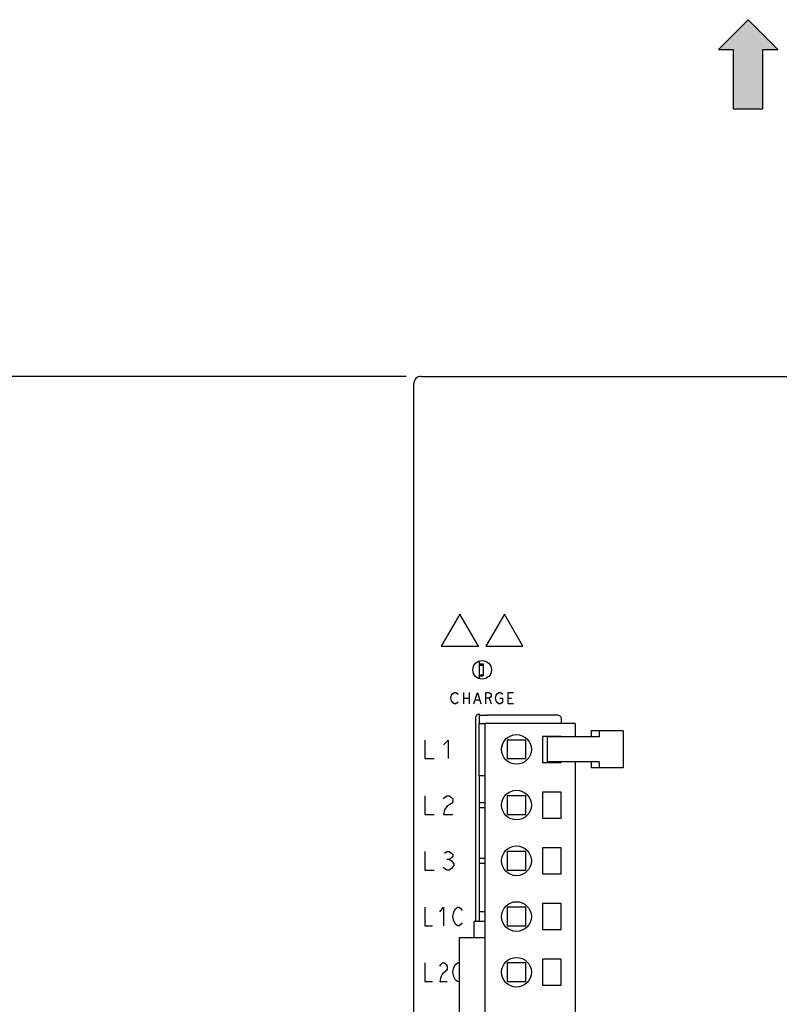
# Model space of a CAD drawing. Extents: x 63 to 814, y 62 to 569.
# Tile 6 of 25: x 340 to 442, y 349 to 482. Entities that reach past the tile are written whole.
import ezdxf

# ---------------------------------------------------------------- set-up
doc = ezdxf.new("R2010")
doc.units = 0
doc.header["$LTSCALE"] = 46.2
doc.layers.get('0').update_dxf_attribs({"linetype": 'CONTINUOUS'})
for name, color, linetype in [('ALL_AXIS', 7, 'CONTINUOUS'), ('ALL_CURVE', 7, 'CONTINUOUS'), ('ALL_FEATURES', 7, 'CONTINUOUS')]:
    doc.layers.add(name, color=color, linetype=linetype)
doc.dimstyles.get("Standard").update_dxf_attribs({"dimtxt": 2.5, "dimasz": 2.5, "dimexe": 1.25, "dimexo": 0.625, "dimtad": 1, "dimcen": 2.5, "dimazin": 3, "dimtfac": 1, "dimtmove": 0, "dimatfit": 3})

# ---------------------------------------------------------------- blocks, each defined once
blk = doc.blocks.new('_OPEN')
at = {"color": 0, "linetype": 'BYBLOCK'}
for p, q in [((0, 0), (-1, 0.25)), ((-1, -0.25), (0, 0)), ((-1, 0), (0, 0))]:
    blk.add_line(p, q, dxfattribs=at)
blk = doc.blocks.new('*D4')
at = {"color": 2, "linetype": 'CONTINUOUS'}
for p, q in [((392, 434), (335, 434)), ((337, 434), (337, 354)), ((337, 274), (337, 354)), ((392, 274), (335, 274))]:
    blk.add_line(p, q, dxfattribs=at)
at = {"color": 2, "linetype": 'CONTINUOUS', "xscale": 4, "yscale": 4, "zscale": 4}
for p, rotation in [((337, 434), 90), ((337, 274), 270)]:
    blk.add_blockref('_OPEN', p, dxfattribs=dict(at, rotation=rotation))
blk = doc.blocks.new('*D5')
at = {"color": 2, "linetype": 'CONTINUOUS'}
for p, q in [((392, 434), (321, 434)), ((323, 434), (323, 350)), ((323, 266), (323, 350)), ((399.51, 266), (321, 266))]:
    blk.add_line(p, q, dxfattribs=at)
at = {"color": 2, "linetype": 'CONTINUOUS', "xscale": 4, "yscale": 4, "zscale": 4}
for p, rotation in [((323, 434), 90), ((323, 266), 270)]:
    blk.add_blockref('_OPEN', p, dxfattribs=dict(at, rotation=rotation))
blk = doc.blocks.new('ARROW_BL0', base_point=(438, 476))
at = {"color": 7, "linetype": 'CONTINUOUS'}
for p, q in [((438, 482), (434, 478)), ((442, 478), (438, 482)), ((434, 478), (436, 478)), ((436, 478), (436, 470)), ((440, 470), (440, 478)), ((440, 478), (442, 478)), ((436, 470), (440, 470))]:
    blk.add_line(p, q, dxfattribs=at)
for points in [[(434, 478), (438, 482), (436, 478)], [(438, 482), (440, 470), (436, 478)], [(440, 470), (438, 482), (440, 478)], [(438, 482), (442, 478), (440, 478)], [(440, 470), (436, 470), (436, 478)]]:
    blk.add_solid(points, dxfattribs=at)

msp = doc.modelspace()

# ---------------------------------------------------------------- linework, layer by layer
at = {"color": 7, "linetype": 'CONTINUOUS'}
for p, q in [((402.575, 376.62), (401.8, 376.62)), ((401.8, 375.98), (402.575, 375.98)), ((402.575, 369.12), (401.8, 369.12)), ((401.8, 368.48), (402.575, 368.48))]:
    msp.add_line(p, q, dxfattribs=at)
at = {"layer": 'ALL_AXIS', "color": 7, "linetype": 'CONTINUOUS'}
for p, q in [((401.8, 395.676), (401.8, 393.324)), ((401.825, 395.15), (401.825, 393.85)), ((401.825, 395.15), (402.325, 395.15)), ((402.325, 395.15), (402.325, 393.85)), ((401.825, 393.85), (402.325, 393.85)), ((401.8, 388.545), (401.8, 387.3)), ((402.575, 387.3), (402.575, 305.3)), ((414.725, 387.3), (402.575, 387.3)), ((414.725, 387.3), (414.725, 385.5)), ((405.575, 385.05), (405.575, 382.55)), ((408.075, 385.05), (405.575, 385.05)), ((408.075, 382.55), (408.075, 385.05)), ((410.325, 385.55), (410.325, 382.05)), ((412.825, 385.55), (410.325, 385.55)), ((410.943, 385.5), (410.943, 382.1)), ((417.68, 385.5), (410.943, 385.5)), ((412.825, 385.5), (412.825, 385.55)), ((405.575, 382.55), (408.075, 382.55)), ((410.325, 382.05), (412.825, 382.05)), ((417.68, 382.1), (410.943, 382.1)), ((412.825, 382.05), (412.825, 382.1)), ((414.725, 382.1), (414.725, 305.3)), ((401.8, 380.3), (401.8, 362)), ((410.325, 378.05), (410.325, 374.55)), ((412.825, 378.05), (410.325, 378.05)), ((412.825, 374.55), (412.825, 378.05)), ((410.325, 374.55), (412.825, 374.55)), ((410.325, 370.55), (410.325, 367.05)), ((412.825, 370.55), (410.325, 370.55)), ((412.825, 367.05), (412.825, 370.55)), ((410.325, 367.05), (412.825, 367.05)), ((410.325, 363.05), (410.325, 359.55)), ((412.825, 363.05), (410.325, 363.05)), ((412.825, 359.55), (412.825, 363.05)), ((410.325, 359.55), (412.825, 359.55)), ((399.125, 358.45), (399.125, 334.15)), ((402.575, 358.45), (399.125, 358.45)), ((410.325, 355.55), (410.325, 352.05)), ((412.825, 355.55), (410.325, 355.55)), ((412.825, 352.05), (412.825, 355.55)), ((410.325, 352.05), (412.825, 352.05))]:
    msp.add_line(p, q, dxfattribs=at)
for centre in [(406.825, 383.8), (406.825, 376.3), (406.825, 368.8), (406.825, 361.3), (406.825, 353.8)]:
    msp.add_circle(centre, 2, dxfattribs=at)
at = {"layer": 'ALL_CURVE', "color": 4, "linetype": 'CONTINUOUS'}
for p, q in [((399.2, 402), (396.7, 397.67)), ((401.7, 397.67), (399.2, 402)), ((405.2, 402), (402.7, 397.67)), ((407.7, 397.67), (405.2, 402)), ((396.7, 397.67), (401.7, 397.67)), ((402.7, 397.67), (407.7, 397.67)), ((398, 390.7), (398.094, 391.075)), ((398.094, 391.075), (398.281, 391.325)), ((398.281, 391.325), (398.469, 391.45)), ((398.469, 391.45), (398.656, 391.45)), ((398.656, 391.45), (398.844, 391.325)), ((398.844, 391.325), (398.938, 391.2)), ((399.688, 391.45), (399.688, 389.95)), ((400.438, 391.45), (400.438, 389.95)), ((401.094, 389.95), (401.562, 391.45)), ((401.562, 391.45), (402.031, 389.95)), ((402.688, 389.95), (402.688, 391.45)), ((402.688, 391.45), (403.156, 391.45)), ((403.156, 391.45), (403.344, 391.325)), ((403.344, 391.325), (403.438, 391.2)), ((403.438, 390.95), (403.344, 390.825)), ((403.438, 391.2), (403.438, 390.95)), ((404, 390.7), (404.094, 391.075)), ((404.094, 391.075), (404.281, 391.325)), ((404.281, 391.325), (404.469, 391.45)), ((404.469, 391.45), (404.656, 391.45)), ((404.656, 391.45), (404.844, 391.325)), ((404.844, 391.325), (404.938, 391.2)), ((405.688, 389.95), (405.688, 391.45)), ((405.688, 391.45), (406.438, 391.45)), ((398.094, 390.325), (398, 390.7)), ((398.281, 390.075), (398.094, 390.325)), ((398.469, 389.95), (398.281, 390.075)), ((398.656, 389.95), (398.469, 389.95)), ((398.844, 390.075), (398.656, 389.95)), ((398.938, 390.2), (398.844, 390.075)), ((399.688, 390.7), (400.438, 390.7)), ((401.281, 390.45), (401.844, 390.45)), ((403.156, 390.7), (402.688, 390.7)), ((403.344, 390.825), (403.156, 390.7)), ((403.156, 390.7), (403.438, 389.95)), ((404.094, 390.325), (404, 390.7)), ((404.281, 390.075), (404.094, 390.325)), ((404.469, 389.95), (404.281, 390.075)), ((404.656, 389.95), (404.469, 389.95)), ((404.562, 390.7), (404.938, 390.7)), ((404.844, 390.075), (404.656, 389.95)), ((404.938, 390.2), (404.844, 390.075)), ((404.938, 390.7), (404.938, 390.2)), ((405.688, 390.7), (406.156, 390.7)), ((406.438, 389.95), (405.688, 389.95)), ((394.5, 385.05), (394.5, 382.55)), ((397, 384.425), (397.625, 385.05)), ((397.625, 385.05), (397.625, 382.55)), ((394.5, 382.55), (395.75, 382.55)), ((394.5, 377.55), (394.5, 375.05)), ((397, 377.133), (397.156, 377.342)), ((397.156, 377.342), (397.469, 377.55)), ((397.469, 377.55), (397.781, 377.55)), ((398.094, 376.508), (397.469, 376.092)), ((397.781, 377.55), (398.094, 377.342)), ((398.094, 377.342), (398.25, 377.133)), ((398.25, 376.717), (398.094, 376.508)), ((398.25, 377.133), (398.25, 376.717)), ((394.5, 375.05), (395.75, 375.05)), ((397.156, 375.675), (397, 375.05)), ((397, 375.05), (398.25, 375.05)), ((397.469, 376.092), (397.156, 375.675)), ((394.5, 370.05), (394.5, 367.55)), ((397.156, 369.842), (397.469, 370.05)), ((397.469, 370.05), (397.781, 370.05)), ((397.781, 370.05), (398.094, 369.842)), ((398.094, 369.842), (398.25, 369.633)), ((397.469, 369.008), (397.781, 369.008)), ((398.094, 369.217), (397.781, 369.008)), ((397.781, 369.008), (398.094, 368.8)), ((398.25, 369.425), (398.094, 369.217)), ((398.094, 368.8), (398.406, 368.383)), ((398.25, 369.633), (398.25, 369.425)), ((398.406, 368.383), (398.406, 368.175)), ((394.5, 367.55), (395.75, 367.55)), ((397.156, 367.758), (397, 367.967)), ((397.469, 367.55), (397.156, 367.758)), ((397.781, 367.55), (397.469, 367.55)), ((398.094, 367.758), (397.781, 367.55)), ((398.406, 368.175), (398.094, 367.758)), ((394.5, 362.55), (394.5, 360.05)), ((396.5, 361.925), (397, 362.55)), ((397, 362.55), (397, 360.05)), ((398.25, 361.3), (398.375, 361.925)), ((398.375, 361.925), (398.625, 362.342)), ((398.625, 362.342), (398.875, 362.55)), ((398.875, 362.55), (399.125, 362.55)), ((399.125, 362.55), (399.375, 362.342)), ((399.375, 362.342), (399.5, 362.133)), ((398.375, 360.675), (398.25, 361.3)), ((398.625, 360.258), (398.375, 360.675)), ((399.5, 360.467), (399.375, 360.258)), ((394.5, 360.05), (395.5, 360.05)), ((398.875, 360.05), (398.625, 360.258)), ((399.125, 360.05), (398.875, 360.05)), ((399.375, 360.258), (399.125, 360.05)), ((394.5, 355.05), (394.5, 352.55)), ((396.5, 354.633), (396.625, 354.842)), ((396.625, 354.842), (396.875, 355.05)), ((396.875, 355.05), (397.125, 355.05)), ((397.375, 354.008), (396.875, 353.592)), ((397.125, 355.05), (397.375, 354.842)), ((397.375, 354.842), (397.5, 354.633)), ((397.5, 354.217), (397.375, 354.008)), ((397.5, 354.633), (397.5, 354.217)), ((398.25, 353.8), (398.375, 354.425)), ((398.375, 354.425), (398.625, 354.842)), ((398.625, 354.842), (398.875, 355.05)), ((398.875, 355.05), (399.125, 355.05)), ((394.5, 352.55), (395.5, 352.55)), ((396.625, 353.175), (396.5, 352.55)), ((396.5, 352.55), (397.5, 352.55)), ((396.875, 353.592), (396.625, 353.175)), ((398.375, 353.175), (398.25, 353.8)), ((398.625, 352.758), (398.375, 353.175)), ((398.875, 352.55), (398.625, 352.758)), ((399.125, 352.55), (398.875, 352.55))]:
    msp.add_line(p, q, dxfattribs=at)
at = {"layer": 'ALL_FEATURES', "color": 7, "linetype": 'CONTINUOUS'}
for p, q in [((394, 434), (482, 434)), ((393, 275), (393, 433)), ((401.8, 395.3), (402.35, 395.3)), ((402.35, 395.3), (402.35, 393.7)), ((401.8, 393.7), (402.35, 393.7)), ((401.8, 388.545), (401.702, 388.536)), ((401.861, 388.418), (401.8, 388.545)), ((401.861, 388.418), (402.879, 388.382)), ((412.382, 388.382), (402.879, 388.382)), ((401.3, 388.046), (401.3, 360.65)), ((401.8, 380.3), (401.8, 387.3)), ((401.8, 387.3), (402.575, 387.3)), ((412.882, 387.3), (412.882, 387.882)), ((416.884, 386.3), (416.884, 385.5)), ((421.19, 386.3), (416.884, 386.3)), ((417.954, 386.3), (417.954, 385.5)), ((421.19, 386.3), (421.19, 381.3)), ((417.954, 385.5), (417.68, 385.5)), ((416.884, 382.1), (416.884, 381.3)), ((417.954, 382.1), (417.68, 382.1)), ((417.954, 382.1), (417.954, 381.3)), ((421.19, 381.3), (416.884, 381.3)), ((401.8, 380.3), (402.575, 380.3)), ((405.575, 377.55), (405.575, 375.05)), ((408.075, 377.55), (405.575, 377.55)), ((408.075, 375.05), (408.075, 377.55)), ((405.575, 375.05), (408.075, 375.05)), ((405.575, 370.05), (405.575, 367.55)), ((408.075, 370.05), (405.575, 370.05)), ((408.075, 367.55), (408.075, 370.05)), ((405.575, 367.55), (408.075, 367.55)), ((401.8, 362), (401.8, 360.65)), ((401.8, 362), (402.575, 362)), ((405.575, 362.55), (405.575, 360.05)), ((408.075, 362.55), (405.575, 362.55)), ((408.075, 360.05), (408.075, 362.55)), ((401.135, 358.45), (401.135, 360.65)), ((402.575, 360.65), (401.135, 360.65)), ((405.575, 360.05), (408.075, 360.05)), ((405.575, 355.05), (405.575, 352.55)), ((408.075, 355.05), (405.575, 355.05)), ((408.075, 352.55), (408.075, 355.05)), ((405.575, 352.55), (408.075, 352.55))]:
    msp.add_line(p, q, dxfattribs=at)
for points in [[(401.702, 388.536), (401.609, 388.508), (401.522, 388.461), (401.446, 388.399), (401.384, 388.323), (401.338, 388.237), (401.31, 388.143), (401.3, 388.046)], [(412.882, 387.882), (412.87, 387.992), (412.833, 388.099), (412.773, 388.195), (412.692, 388.274), (412.596, 388.334), (412.491, 388.37), (412.382, 388.382)]]:
    msp.add_lwpolyline(points, dxfattribs=at)
msp.add_circle((402.2, 394.5), 1.25, dxfattribs=at)
msp.add_arc((394, 433), 1, 90, 180, dxfattribs=at)

# ---------------------------------------------------------------- block references
at = {"color": 2, "linetype": 'CONTINUOUS'}
msp.add_blockref('ARROW_BL0', (438, 476), dxfattribs=at)

# ---------------------------------------------------------------- dimensions: what is measured, and where the dimension line sits
for base, p1, p2, angle, picture, middle in [((323, 266), (393, 434), (400.505, 266), 270, '*D5', (323, 341.744)), ((337, 434), (393, 274), (393, 434), 90, '*D4', (337, 345.744))]:
    dim = msp.add_linear_dim(base=base, p1=p1, p2=p2, angle=angle, dimstyle='Standard', dxfattribs=at)
    dim.commit()
    dim.dimension.update_dxf_attribs({"geometry": picture, "text_midpoint": middle, "dimtype": 128})

doc.saveas('drawing.dxf')
